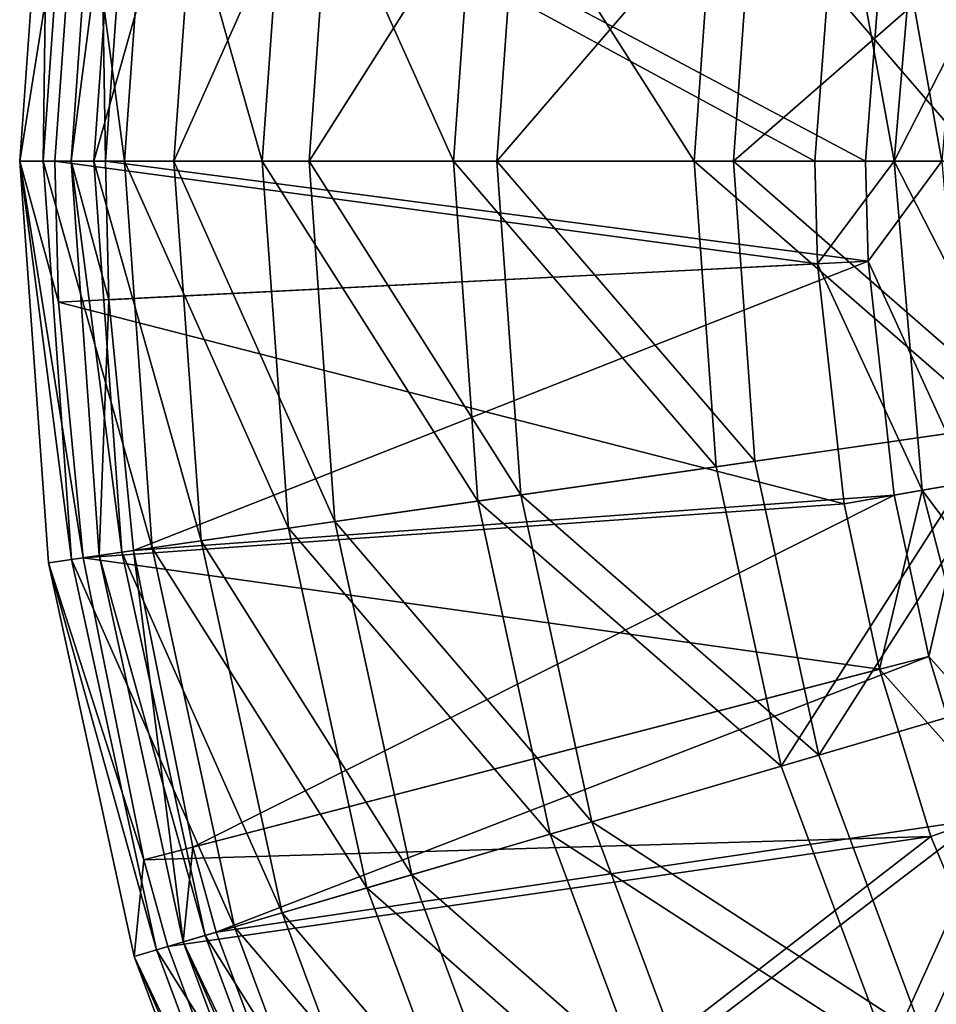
# Model space of a CAD drawing. Extents: x 1 to 221, y -110 to 110.
# Tile 14 of 256: x 1 to 37, y -33 to 6. Entities that reach past the tile are written whole.
import ezdxf

# ---------------------------------------------------------------- set-up
doc = ezdxf.new("R2010")
doc.units = 0
doc.header["$LTSCALE"] = 25.4
doc.layers.get('0').update_dxf_attribs({"color": 13, "linetype": 'CONTINUOUS'})

# ---------------------------------------------------------------- blocks, each defined once
blk = doc.blocks.new('PEAR-M-8672_STL_2')
at = {"color": 7}
mesh = blk.add_polyface(dxfattribs=at)
corners = [(3.587, 15.458, 129.39), (1.113, 0, 113.61), (2.481, 0, 129.39), (2.233, 15.653, 113.61)]
mesh.append_faces([[corners[k] for k in face] for face in [(0, 1, 2), (1, 0, 3)]], dxfattribs={"vtx0": -1, "color": 7})
mesh = blk.add_polyface(dxfattribs=at)
corners = [(2.233, 15.653, 113.61), (2.025, 0, 97.798), (1.113, 0, 113.61), (3.135, 15.523, 97.798)]
mesh.append_faces([[corners[k] for k in face] for face in [(0, 1, 2), (1, 0, 3)]], dxfattribs={"vtx0": -1, "color": 7})
mesh = blk.add_polyface(dxfattribs=at)
corners = [(3.135, 15.523, 97.798), (5.198, 0, 82.281), (2.025, 0, 97.798), (6.276, 15.072, 82.281)]
mesh.append_faces([[corners[k] for k in face] for face in [(0, 1, 2), (1, 0, 3)]], dxfattribs={"vtx0": -1, "color": 7})
mesh = blk.add_polyface(dxfattribs=at)
corners = [(3.587, 15.458, 129.39), (2.481, 0, 129.39), (32.105, 0, 314.653)]
mesh.append_faces([[corners[k] for k in face] for face in [(0, 1, 2)]], dxfattribs={"color": 7})
mesh = blk.add_polyface(dxfattribs=at)
corners = [(4.212, 15.368, 113.582), (4.456, 0, 129.074), (3.113, 0, 113.582), (5.542, 15.177, 129.074)]
mesh.append_faces([[corners[k] for k in face] for face in [(0, 1, 2), (1, 0, 3)]], dxfattribs={"vtx0": -1, "color": 7})
mesh = blk.add_polyface(dxfattribs=at)
corners = [(5.098, 15.241, 98.057), (3.113, 0, 113.582), (4.008, 0, 98.057), (4.212, 15.368, 113.582)]
mesh.append_faces([[corners[k] for k in face] for face in [(0, 1, 2), (1, 0, 3)]], dxfattribs={"vtx0": -1, "color": 7})
mesh = blk.add_polyface(dxfattribs=at)
corners = [(3.587, 15.458, 129.39), (32.105, 0, 314.653), (33.016, 11.962, 314.653)]
mesh.append_faces([[corners[k] for k in face] for face in [(0, 1, 2)]], dxfattribs={"color": 7})
mesh = blk.add_polyface(dxfattribs=at)
corners = [(8.182, 14.798, 82.821), (4.008, 0, 98.057), (7.124, 0, 82.821), (5.098, 15.241, 98.057)]
mesh.append_faces([[corners[k] for k in face] for face in [(0, 1, 2), (1, 0, 3)]], dxfattribs={"vtx0": -1, "color": 7})
mesh = blk.add_polyface(dxfattribs=at)
corners = [(5.542, 15.177, 129.074), (34.08, 0, 314.337), (4.456, 0, 129.074)]
mesh.append_faces([[corners[k] for k in face] for face in [(0, 1, 2)]], dxfattribs={"color": 7})
mesh = blk.add_polyface(dxfattribs=at)
corners = [(6.276, 15.072, 82.281), (10.567, 0, 67.38), (5.198, 0, 82.281), (11.591, 14.307, 67.38)]
mesh.append_faces([[corners[k] for k in face] for face in [(0, 1, 2), (1, 0, 3)]], dxfattribs={"vtx0": -1, "color": 7})
mesh = blk.add_polyface(dxfattribs=at)
corners = [(5.542, 15.177, 129.074), (34.968, 11.663, 314.337), (34.08, 0, 314.337)]
mesh.append_faces([[corners[k] for k in face] for face in [(0, 1, 2)]], dxfattribs={"color": 7})
mesh = blk.add_polyface(dxfattribs=at)
corners = [(13.4, 14.047, 68.191), (7.124, 0, 82.821), (12.395, 0, 68.191), (8.182, 14.798, 82.821)]
mesh.append_faces([[corners[k] for k in face] for face in [(0, 1, 2), (1, 0, 3)]], dxfattribs={"vtx0": -1, "color": 7})
mesh = blk.add_polyface(dxfattribs=at)
corners = [(11.591, 14.307, 67.38), (18.021, 0, 53.404), (10.567, 0, 67.38), (18.968, 13.247, 53.404)]
mesh.append_faces([[corners[k] for k in face] for face in [(0, 1, 2), (1, 0, 3)]], dxfattribs={"vtx0": -1, "color": 7})
mesh = blk.add_polyface(dxfattribs=at)
corners = [(20.643, 13.006, 54.47), (12.395, 0, 68.191), (19.713, 0, 54.47), (13.4, 14.047, 68.191)]
mesh.append_faces([[corners[k] for k in face] for face in [(0, 1, 2), (1, 0, 3)]], dxfattribs={"vtx0": -1, "color": 7})
mesh = blk.add_polyface(dxfattribs=at)
corners = [(18.968, 13.247, 53.404), (27.404, 0, 40.644), (18.021, 0, 53.404), (28.256, 11.911, 40.644)]
mesh.append_faces([[corners[k] for k in face] for face in [(0, 1, 2), (1, 0, 3)]], dxfattribs={"vtx0": -1, "color": 7})
mesh = blk.add_polyface(dxfattribs=at)
corners = [(29.762, 11.695, 41.942), (19.713, 0, 54.47), (28.926, 0, 41.942), (20.643, 13.006, 54.47)]
mesh.append_faces([[corners[k] for k in face] for face in [(0, 1, 2), (1, 0, 3)]], dxfattribs={"vtx0": -1, "color": 7})
mesh = blk.add_polyface(dxfattribs=at)
corners = [(36.287, 12.828, 327.286), (33.016, 11.962, 314.653), (35.196, 0, 327.286)]
mesh.append_faces([[corners[k] for k in face] for face in [(0, 1, 2)]], dxfattribs={"color": 7})
mesh = blk.add_polyface(dxfattribs=at)
corners = [(41.31, 11.967, 339.251), (35.196, 0, 327.286), (40.292, 0, 339.251), (36.287, 12.828, 327.286)]
mesh.append_faces([[corners[k] for k in face] for face in [(0, 1, 2), (1, 0, 3)]], dxfattribs={"vtx0": -1, "color": 7})
mesh = blk.add_polyface(dxfattribs=at)
corners = [(38.117, 12.514, 326.53), (37.052, 0, 326.53), (34.968, 11.663, 314.337)]
mesh.append_faces([[corners[k] for k in face] for face in [(0, 1, 2)]], dxfattribs={"color": 7})
mesh = blk.add_polyface(dxfattribs=at)
corners = [(28.256, 11.911, 40.644), (38.523, 0, 29.364), (27.404, 0, 40.644), (39.261, 10.329, 29.364)]
mesh.append_faces([[corners[k] for k in face] for face in [(0, 1, 2), (1, 0, 3)]], dxfattribs={"vtx0": -1, "color": 7})
mesh = blk.add_polyface(dxfattribs=at)
corners = [(33.016, 11.962, 314.653), (32.105, 0, 314.653), (35.196, 0, 327.286)]
mesh.append_faces([[corners[k] for k in face] for face in [(0, 1, 2)]], dxfattribs={"color": 7})
mesh = blk.add_polyface(dxfattribs=at)
corners = [(40.567, 10.141, 30.867), (28.926, 0, 41.942), (39.842, 0, 30.867), (29.762, 11.695, 41.942)]
mesh.append_faces([[corners[k] for k in face] for face in [(0, 1, 2), (1, 0, 3)]], dxfattribs={"vtx0": -1, "color": 7})
mesh = blk.add_polyface(dxfattribs=at)
corners = [(34.968, 11.663, 314.337), (37.052, 0, 326.53), (34.08, 0, 314.337)]
mesh.append_faces([[corners[k] for k in face] for face in [(0, 1, 2)]], dxfattribs={"color": 7})
mesh = blk.add_polyface(dxfattribs=at)
corners = [(1.113, 0, 113.61), (3.135, -15.523, 97.798), (2.233, -15.653, 113.61), (2.025, 0, 97.798)]
mesh.append_faces([[corners[k] for k in face] for face in [(0, 1, 2), (1, 0, 3)]], dxfattribs={"vtx0": -1, "color": 7})
mesh = blk.add_polyface(dxfattribs=at)
corners = [(1.113, 0, 113.61), (2.233, -15.653, 113.61), (3.587, -15.458, 129.39)]
mesh.append_faces([[corners[k] for k in face] for face in [(0, 1, 2)]], dxfattribs={"color": 7})
mesh = blk.add_polyface(dxfattribs=at)
corners = [(1.113, 0, 113.61), (3.587, -15.458, 129.39), (2.621, -5.502, 129.39)]
mesh.append_faces([[corners[k] for k in face] for face in [(0, 1, 2)]], dxfattribs={"color": 7})
mesh = blk.add_polyface(dxfattribs=at)
corners = [(1.113, 0, 113.61), (2.621, -5.502, 129.39), (2.481, 0, 129.39)]
mesh.append_faces([[corners[k] for k in face] for face in [(0, 1, 2)]], dxfattribs={"color": 7})
mesh = blk.add_polyface(dxfattribs=at)
corners = [(2.025, 0, 97.798), (6.276, -15.072, 82.281), (3.135, -15.523, 97.798), (5.198, 0, 82.281)]
mesh.append_faces([[corners[k] for k in face] for face in [(0, 1, 2), (1, 0, 3)]], dxfattribs={"vtx0": -1, "color": 7})
mesh = blk.add_polyface(dxfattribs=at)
corners = [(32.206, -4.001, 314.653), (2.481, 0, 129.39), (2.621, -5.502, 129.39), (32.105, 0, 314.653)]
mesh.append_faces([[corners[k] for k in face] for face in [(0, 1, 2), (1, 0, 3)]], dxfattribs={"vtx0": -1, "color": 7})
mesh = blk.add_polyface(dxfattribs=at)
corners = [(3.113, 0, 113.582), (4.593, -5.401, 129.074), (4.212, -15.368, 113.582)]
mesh.append_faces([[corners[k] for k in face] for face in [(0, 1, 2)]], dxfattribs={"color": 7})
mesh = blk.add_polyface(dxfattribs=at)
corners = [(4.456, 0, 129.074), (4.593, -5.401, 129.074), (3.113, 0, 113.582)]
mesh.append_faces([[corners[k] for k in face] for face in [(0, 1, 2)]], dxfattribs={"color": 7})
mesh = blk.add_polyface(dxfattribs=at)
corners = [(5.098, -15.241, 98.057), (3.113, 0, 113.582), (4.212, -15.368, 113.582), (4.008, 0, 98.057)]
mesh.append_faces([[corners[k] for k in face] for face in [(0, 1, 2), (1, 0, 3)]], dxfattribs={"vtx0": -1, "color": 7})
mesh = blk.add_polyface(dxfattribs=at)
corners = [(8.182, -14.798, 82.821), (4.008, 0, 98.057), (5.098, -15.241, 98.057), (7.124, 0, 82.821)]
mesh.append_faces([[corners[k] for k in face] for face in [(0, 1, 2), (1, 0, 3)]], dxfattribs={"vtx0": -1, "color": 7})
mesh = blk.add_polyface(dxfattribs=at)
corners = [(4.456, 0, 129.074), (34.179, -3.901, 314.337), (4.593, -5.401, 129.074), (34.08, 0, 314.337)]
mesh.append_faces([[corners[k] for k in face] for face in [(0, 1, 2), (1, 0, 3)]], dxfattribs={"vtx0": -1, "color": 7})
mesh = blk.add_polyface(dxfattribs=at)
corners = [(5.198, 0, 82.281), (11.591, -14.307, 67.38), (6.276, -15.072, 82.281), (10.567, 0, 67.38)]
mesh.append_faces([[corners[k] for k in face] for face in [(0, 1, 2), (1, 0, 3)]], dxfattribs={"vtx0": -1, "color": 7})
mesh = blk.add_polyface(dxfattribs=at)
corners = [(13.4, -14.047, 68.191), (7.124, 0, 82.821), (8.182, -14.798, 82.821), (12.395, 0, 68.191)]
mesh.append_faces([[corners[k] for k in face] for face in [(0, 1, 2), (1, 0, 3)]], dxfattribs={"vtx0": -1, "color": 7})
mesh = blk.add_polyface(dxfattribs=at)
corners = [(10.567, 0, 67.38), (18.968, -13.247, 53.404), (11.591, -14.307, 67.38), (18.021, 0, 53.404)]
mesh.append_faces([[corners[k] for k in face] for face in [(0, 1, 2), (1, 0, 3)]], dxfattribs={"vtx0": -1, "color": 7})
mesh = blk.add_polyface(dxfattribs=at)
corners = [(20.643, -13.006, 54.47), (12.395, 0, 68.191), (13.4, -14.047, 68.191), (19.713, 0, 54.47)]
mesh.append_faces([[corners[k] for k in face] for face in [(0, 1, 2), (1, 0, 3)]], dxfattribs={"vtx0": -1, "color": 7})
mesh = blk.add_polyface(dxfattribs=at)
corners = [(18.021, 0, 53.404), (28.256, -11.911, 40.644), (18.968, -13.247, 53.404), (27.404, 0, 40.644)]
mesh.append_faces([[corners[k] for k in face] for face in [(0, 1, 2), (1, 0, 3)]], dxfattribs={"vtx0": -1, "color": 7})
mesh = blk.add_polyface(dxfattribs=at)
corners = [(29.762, -11.695, 41.942), (19.713, 0, 54.47), (20.643, -13.006, 54.47), (28.926, 0, 41.942)]
mesh.append_faces([[corners[k] for k in face] for face in [(0, 1, 2), (1, 0, 3)]], dxfattribs={"vtx0": -1, "color": 7})
mesh = blk.add_polyface(dxfattribs=at)
corners = [(27.404, 0, 40.644), (39.261, -10.329, 29.364), (28.256, -11.911, 40.644), (38.523, 0, 29.364)]
mesh.append_faces([[corners[k] for k in face] for face in [(0, 1, 2), (1, 0, 3)]], dxfattribs={"vtx0": -1, "color": 7})
mesh = blk.add_polyface(dxfattribs=at)
corners = [(40.567, -10.141, 30.867), (28.926, 0, 41.942), (29.762, -11.695, 41.942), (39.842, 0, 30.867)]
mesh.append_faces([[corners[k] for k in face] for face in [(0, 1, 2), (1, 0, 3)]], dxfattribs={"vtx0": -1, "color": 7})
mesh = blk.add_polyface(dxfattribs=at)
corners = [(32.105, 0, 314.653), (32.206, -4.001, 314.653), (35.196, 0, 327.286)]
mesh.append_faces([[corners[k] for k in face] for face in [(0, 1, 2)]], dxfattribs={"color": 7})
mesh = blk.add_polyface(dxfattribs=at)
corners = [(35.196, 0, 327.286), (32.206, -4.001, 314.653), (36.287, -12.828, 327.286)]
mesh.append_faces([[corners[k] for k in face] for face in [(0, 1, 2)]], dxfattribs={"color": 7})
mesh = blk.add_polyface(dxfattribs=at)
corners = [(37.052, 0, 326.53), (34.179, -3.901, 314.337), (34.08, 0, 314.337)]
mesh.append_faces([[corners[k] for k in face] for face in [(0, 1, 2)]], dxfattribs={"color": 7})
mesh = blk.add_polyface(dxfattribs=at)
corners = [(37.052, 0, 326.53), (38.117, -12.514, 326.53), (34.179, -3.901, 314.337)]
mesh.append_faces([[corners[k] for k in face] for face in [(0, 1, 2)]], dxfattribs={"color": 7})
mesh = blk.add_polyface(dxfattribs=at)
corners = [(41.31, -11.967, 339.251), (35.196, 0, 327.286), (36.287, -12.828, 327.286), (40.292, 0, 339.251)]
mesh.append_faces([[corners[k] for k in face] for face in [(0, 1, 2), (1, 0, 3)]], dxfattribs={"vtx0": -1, "color": 7})
mesh = blk.add_polyface(dxfattribs=at)
corners = [(32.206, -4.001, 314.653), (2.621, -5.502, 129.39), (33.241, -13.35, 314.653)]
mesh.append_faces([[corners[k] for k in face] for face in [(0, 1, 2)]], dxfattribs={"color": 7})
mesh = blk.add_polyface(dxfattribs=at)
corners = [(34.179, -3.901, 314.337), (5.542, -15.177, 129.074), (4.593, -5.401, 129.074)]
mesh.append_faces([[corners[k] for k in face] for face in [(0, 1, 2)]], dxfattribs={"color": 7})
mesh = blk.add_polyface(dxfattribs=at)
corners = [(34.179, -3.901, 314.337), (35.188, -13.017, 314.337), (5.542, -15.177, 129.074)]
mesh.append_faces([[corners[k] for k in face] for face in [(0, 1, 2)]], dxfattribs={"color": 7})
mesh = blk.add_polyface(dxfattribs=at)
corners = [(32.206, -4.001, 314.653), (33.241, -13.35, 314.653), (36.287, -12.828, 327.286)]
mesh.append_faces([[corners[k] for k in face] for face in [(0, 1, 2)]], dxfattribs={"color": 7})
mesh = blk.add_polyface(dxfattribs=at)
corners = [(34.179, -3.901, 314.337), (38.117, -12.514, 326.53), (35.188, -13.017, 314.337)]
mesh.append_faces([[corners[k] for k in face] for face in [(0, 1, 2)]], dxfattribs={"color": 7})
mesh = blk.add_polyface(dxfattribs=at)
corners = [(2.621, -5.502, 129.39), (3.587, -15.458, 129.39), (33.241, -13.35, 314.653)]
mesh.append_faces([[corners[k] for k in face] for face in [(0, 1, 2)]], dxfattribs={"color": 7})
mesh = blk.add_polyface(dxfattribs=at)
corners = [(4.593, -5.401, 129.074), (5.542, -15.177, 129.074), (4.212, -15.368, 113.582)]
mesh.append_faces([[corners[k] for k in face] for face in [(0, 1, 2)]], dxfattribs={"color": 7})
mesh = blk.add_polyface(dxfattribs=at)
corners = [(39.261, -10.329, 29.364), (30.794, -23.58, 40.644), (28.256, -11.911, 40.644), (41.463, -20.448, 29.364)]
mesh.append_faces([[corners[k] for k in face] for face in [(0, 1, 2), (1, 0, 3)]], dxfattribs={"vtx0": -1, "color": 7})
mesh = blk.add_polyface(dxfattribs=at)
corners = [(32.255, -23.152, 41.942), (40.567, -10.141, 30.867), (29.762, -11.695, 41.942), (42.729, -20.076, 30.867)]
mesh.append_faces([[corners[k] for k in face] for face in [(0, 1, 2), (1, 0, 3)]], dxfattribs={"vtx0": -1, "color": 7})
mesh = blk.add_polyface(dxfattribs=at)
corners = [(32.255, -23.152, 41.942), (20.643, -13.006, 54.47), (23.415, -25.747, 54.47), (29.762, -11.695, 41.942)]
mesh.append_faces([[corners[k] for k in face] for face in [(0, 1, 2), (1, 0, 3)]], dxfattribs={"vtx0": -1, "color": 7})
mesh = blk.add_polyface(dxfattribs=at)
corners = [(18.968, -13.247, 53.404), (30.794, -23.58, 40.644), (21.791, -26.224, 53.404), (28.256, -11.911, 40.644)]
mesh.append_faces([[corners[k] for k in face] for face in [(0, 1, 2), (1, 0, 3)]], dxfattribs={"vtx0": -1, "color": 7})
mesh = blk.add_polyface(dxfattribs=at)
corners = [(44.337, -23.589, 339.251), (36.287, -12.828, 327.286), (39.531, -25.287, 327.286), (41.31, -11.967, 339.251)]
mesh.append_faces([[corners[k] for k in face] for face in [(0, 1, 2), (1, 0, 3)]], dxfattribs={"vtx0": -1, "color": 7})
mesh = blk.add_polyface(dxfattribs=at)
corners = [(38.117, -12.514, 326.53), (36.539, -19.306, 314.337), (35.188, -13.017, 314.337)]
mesh.append_faces([[corners[k] for k in face] for face in [(0, 1, 2)]], dxfattribs={"color": 7})
mesh = blk.add_polyface(dxfattribs=at)
corners = [(38.117, -12.514, 326.53), (41.282, -24.669, 326.53), (36.539, -19.306, 314.337)]
mesh.append_faces([[corners[k] for k in face] for face in [(0, 1, 2)]], dxfattribs={"color": 7})
mesh = blk.add_polyface(dxfattribs=at)
corners = [(35.188, -13.017, 314.337), (7.861, -26.731, 129.074), (5.542, -15.177, 129.074)]
mesh.append_faces([[corners[k] for k in face] for face in [(0, 1, 2)]], dxfattribs={"color": 7})
mesh = blk.add_polyface(dxfattribs=at)
corners = [(35.188, -13.017, 314.337), (36.539, -19.306, 314.337), (7.861, -26.731, 129.074)]
mesh.append_faces([[corners[k] for k in face] for face in [(0, 1, 2)]], dxfattribs={"color": 7})
mesh = blk.add_polyface(dxfattribs=at)
corners = [(23.415, -25.747, 54.47), (13.4, -14.047, 68.191), (16.394, -27.809, 68.191), (20.643, -13.006, 54.47)]
mesh.append_faces([[corners[k] for k in face] for face in [(0, 1, 2), (1, 0, 3)]], dxfattribs={"vtx0": -1, "color": 7})
mesh = blk.add_polyface(dxfattribs=at)
corners = [(36.287, -12.828, 327.286), (33.241, -13.35, 314.653), (34.627, -19.801, 314.653)]
mesh.append_faces([[corners[k] for k in face] for face in [(0, 1, 2)]], dxfattribs={"color": 7})
mesh = blk.add_polyface(dxfattribs=at)
corners = [(36.287, -12.828, 327.286), (34.627, -19.801, 314.653), (39.531, -25.287, 327.286)]
mesh.append_faces([[corners[k] for k in face] for face in [(0, 1, 2)]], dxfattribs={"color": 7})
mesh = blk.add_polyface(dxfattribs=at)
corners = [(33.241, -13.35, 314.653), (3.587, -15.458, 129.39), (34.627, -19.801, 314.653)]
mesh.append_faces([[corners[k] for k in face] for face in [(0, 1, 2)]], dxfattribs={"color": 7})
mesh = blk.add_polyface(dxfattribs=at)
corners = [(11.591, -14.307, 67.38), (21.791, -26.224, 53.404), (14.64, -28.324, 67.38), (18.968, -13.247, 53.404)]
mesh.append_faces([[corners[k] for k in face] for face in [(0, 1, 2), (1, 0, 3)]], dxfattribs={"vtx0": -1, "color": 7})
mesh = blk.add_polyface(dxfattribs=at)
corners = [(16.394, -27.809, 68.191), (8.182, -14.798, 82.821), (11.336, -29.294, 82.821), (13.4, -14.047, 68.191)]
mesh.append_faces([[corners[k] for k in face] for face in [(0, 1, 2), (1, 0, 3)]], dxfattribs={"vtx0": -1, "color": 7})
mesh = blk.add_polyface(dxfattribs=at)
corners = [(6.276, -15.072, 82.281), (14.64, -28.324, 67.38), (9.488, -29.836, 82.281), (11.591, -14.307, 67.38)]
mesh.append_faces([[corners[k] for k in face] for face in [(0, 1, 2), (1, 0, 3)]], dxfattribs={"vtx0": -1, "color": 7})
mesh = blk.add_polyface(dxfattribs=at)
corners = [(11.336, -29.294, 82.821), (5.098, -15.241, 98.057), (8.346, -30.172, 98.057), (8.182, -14.798, 82.821)]
mesh.append_faces([[corners[k] for k in face] for face in [(0, 1, 2), (1, 0, 3)]], dxfattribs={"vtx0": -1, "color": 7})
mesh = blk.add_polyface(dxfattribs=at)
corners = [(3.135, -15.523, 97.798), (9.488, -29.836, 82.281), (6.443, -30.73, 97.798), (6.276, -15.072, 82.281)]
mesh.append_faces([[corners[k] for k in face] for face in [(0, 1, 2), (1, 0, 3)]], dxfattribs={"vtx0": -1, "color": 7})
mesh = blk.add_polyface(dxfattribs=at)
corners = [(5.542, -15.177, 129.074), (7.487, -30.424, 113.582), (4.212, -15.368, 113.582)]
mesh.append_faces([[corners[k] for k in face] for face in [(0, 1, 2)]], dxfattribs={"color": 7})
mesh = blk.add_polyface(dxfattribs=at)
corners = [(8.346, -30.172, 98.057), (4.212, -15.368, 113.582), (7.487, -30.424, 113.582), (5.098, -15.241, 98.057)]
mesh.append_faces([[corners[k] for k in face] for face in [(0, 1, 2), (1, 0, 3)]], dxfattribs={"vtx0": -1, "color": 7})
mesh = blk.add_polyface(dxfattribs=at)
corners = [(5.542, -15.177, 129.074), (7.861, -26.731, 129.074), (7.487, -30.424, 113.582)]
mesh.append_faces([[corners[k] for k in face] for face in [(0, 1, 2)]], dxfattribs={"color": 7})
mesh = blk.add_polyface(dxfattribs=at)
corners = [(3.587, -15.458, 129.39), (2.233, -15.653, 113.61), (5.949, -27.226, 129.39)]
mesh.append_faces([[corners[k] for k in face] for face in [(0, 1, 2)]], dxfattribs={"color": 7})
mesh = blk.add_polyface(dxfattribs=at)
corners = [(2.233, -15.653, 113.61), (6.443, -30.73, 97.798), (5.568, -30.987, 113.61), (3.135, -15.523, 97.798)]
mesh.append_faces([[corners[k] for k in face] for face in [(0, 1, 2), (1, 0, 3)]], dxfattribs={"vtx0": -1, "color": 7})
mesh = blk.add_polyface(dxfattribs=at)
corners = [(2.233, -15.653, 113.61), (5.568, -30.987, 113.61), (5.949, -27.226, 129.39)]
mesh.append_faces([[corners[k] for k in face] for face in [(0, 1, 2)]], dxfattribs={"color": 7})
mesh = blk.add_polyface(dxfattribs=at)
corners = [(3.587, -15.458, 129.39), (5.949, -27.226, 129.39), (34.627, -19.801, 314.653)]
mesh.append_faces([[corners[k] for k in face] for face in [(0, 1, 2)]], dxfattribs={"color": 7})
mesh = blk.add_polyface(dxfattribs=at)
corners = [(36.539, -19.306, 314.337), (8.776, -30.045, 129.074), (7.861, -26.731, 129.074)]
mesh.append_faces([[corners[k] for k in face] for face in [(0, 1, 2)]], dxfattribs={"color": 7})
mesh = blk.add_polyface(dxfattribs=at)
corners = [(36.539, -19.306, 314.337), (38.48, -25.659, 314.337), (8.776, -30.045, 129.074)]
mesh.append_faces([[corners[k] for k in face] for face in [(0, 1, 2)]], dxfattribs={"color": 7})
mesh = blk.add_polyface(dxfattribs=at)
corners = [(36.539, -19.306, 314.337), (41.282, -24.669, 326.53), (38.48, -25.659, 314.337)]
mesh.append_faces([[corners[k] for k in face] for face in [(0, 1, 2)]], dxfattribs={"color": 7})
mesh = blk.add_polyface(dxfattribs=at)
corners = [(34.627, -19.801, 314.653), (5.949, -27.226, 129.39), (36.618, -26.317, 314.653)]
mesh.append_faces([[corners[k] for k in face] for face in [(0, 1, 2)]], dxfattribs={"color": 7})
mesh = blk.add_polyface(dxfattribs=at)
corners = [(34.627, -19.801, 314.653), (36.618, -26.317, 314.653), (39.531, -25.287, 327.286)]
mesh.append_faces([[corners[k] for k in face] for face in [(0, 1, 2)]], dxfattribs={"color": 7})
mesh = blk.add_polyface(dxfattribs=at)
corners = [(36.352, -34.137, 41.942), (42.729, -20.076, 30.867), (32.255, -23.152, 41.942), (46.282, -29.602, 30.867)]
mesh.append_faces([[corners[k] for k in face] for face in [(0, 1, 2), (1, 0, 3)]], dxfattribs={"vtx0": -1, "color": 7})
mesh = blk.add_polyface(dxfattribs=at)
corners = [(41.463, -20.448, 29.364), (34.968, -34.769, 40.644), (30.794, -23.58, 40.644), (45.081, -30.15, 29.364)]
mesh.append_faces([[corners[k] for k in face] for face in [(0, 1, 2), (1, 0, 3)]], dxfattribs={"vtx0": -1, "color": 7})
mesh = blk.add_polyface(dxfattribs=at)
corners = [(36.352, -34.137, 41.942), (23.415, -25.747, 54.47), (27.972, -37.964, 54.47), (32.255, -23.152, 41.942)]
mesh.append_faces([[corners[k] for k in face] for face in [(0, 1, 2), (1, 0, 3)]], dxfattribs={"vtx0": -1, "color": 7})
mesh = blk.add_polyface(dxfattribs=at)
corners = [(21.791, -26.224, 53.404), (34.968, -34.769, 40.644), (26.432, -38.667, 53.404), (30.794, -23.58, 40.644)]
mesh.append_faces([[corners[k] for k in face] for face in [(0, 1, 2), (1, 0, 3)]], dxfattribs={"vtx0": -1, "color": 7})
mesh = blk.add_polyface(dxfattribs=at)
corners = [(39.531, -25.287, 327.286), (36.618, -26.317, 314.653), (40.178, -34.79, 314.653)]
mesh.append_faces([[corners[k] for k in face] for face in [(0, 1, 2)]], dxfattribs={"color": 7})
mesh = blk.add_polyface(dxfattribs=at)
corners = [(38.48, -25.659, 314.337), (14.094, -44.302, 129.074), (8.776, -30.045, 129.074)]
mesh.append_faces([[corners[k] for k in face] for face in [(0, 1, 2)]], dxfattribs={"color": 7})
mesh = blk.add_polyface(dxfattribs=at)
corners = [(38.48, -25.659, 314.337), (41.951, -33.92, 314.337), (14.094, -44.302, 129.074)]
mesh.append_faces([[corners[k] for k in face] for face in [(0, 1, 2)]], dxfattribs={"color": 7})
mesh = blk.add_polyface(dxfattribs=at)
corners = [(27.972, -37.964, 54.47), (16.394, -27.809, 68.191), (21.315, -41.004, 68.191), (23.415, -25.747, 54.47)]
mesh.append_faces([[corners[k] for k in face] for face in [(0, 1, 2), (1, 0, 3)]], dxfattribs={"vtx0": -1, "color": 7})
mesh = blk.add_polyface(dxfattribs=at)
corners = [(36.618, -26.317, 314.653), (5.949, -27.226, 129.39), (6.881, -30.602, 129.39)]
mesh.append_faces([[corners[k] for k in face] for face in [(0, 1, 2)]], dxfattribs={"color": 7})
mesh = blk.add_polyface(dxfattribs=at)
corners = [(36.618, -26.317, 314.653), (6.881, -30.602, 129.39), (12.297, -45.122, 129.39)]
mesh.append_faces([[corners[k] for k in face] for face in [(0, 1, 2)]], dxfattribs={"color": 7})
mesh = blk.add_polyface(dxfattribs=at)
corners = [(36.618, -26.317, 314.653), (12.297, -45.122, 129.39), (40.178, -34.79, 314.653)]
mesh.append_faces([[corners[k] for k in face] for face in [(0, 1, 2)]], dxfattribs={"color": 7})
mesh = blk.add_polyface(dxfattribs=at)
corners = [(14.64, -28.324, 67.38), (26.432, -38.667, 53.404), (19.653, -41.763, 67.38), (21.791, -26.224, 53.404)]
mesh.append_faces([[corners[k] for k in face] for face in [(0, 1, 2), (1, 0, 3)]], dxfattribs={"vtx0": -1, "color": 7})
mesh = blk.add_polyface(dxfattribs=at)
corners = [(7.861, -26.731, 129.074), (8.776, -30.045, 129.074), (7.487, -30.424, 113.582)]
mesh.append_faces([[corners[k] for k in face] for face in [(0, 1, 2)]], dxfattribs={"color": 7})
mesh = blk.add_polyface(dxfattribs=at)
corners = [(5.949, -27.226, 129.39), (5.568, -30.987, 113.61), (6.881, -30.602, 129.39)]
mesh.append_faces([[corners[k] for k in face] for face in [(0, 1, 2)]], dxfattribs={"color": 7})
mesh = blk.add_polyface(dxfattribs=at)
corners = [(21.315, -41.004, 68.191), (11.336, -29.294, 82.821), (16.52, -43.194, 82.821), (16.394, -27.809, 68.191)]
mesh.append_faces([[corners[k] for k in face] for face in [(0, 1, 2), (1, 0, 3)]], dxfattribs={"vtx0": -1, "color": 7})
mesh = blk.add_polyface(dxfattribs=at)
corners = [(9.488, -29.836, 82.281), (19.653, -41.763, 67.38), (14.769, -43.994, 82.281), (14.64, -28.324, 67.38)]
mesh.append_faces([[corners[k] for k in face] for face in [(0, 1, 2), (1, 0, 3)]], dxfattribs={"vtx0": -1, "color": 7})
mesh = blk.add_polyface(dxfattribs=at)
corners = [(16.52, -43.194, 82.821), (8.346, -30.172, 98.057), (13.686, -44.488, 98.057), (11.336, -29.294, 82.821)]
mesh.append_faces([[corners[k] for k in face] for face in [(0, 1, 2), (1, 0, 3)]], dxfattribs={"vtx0": -1, "color": 7})
mesh = blk.add_polyface(dxfattribs=at)
corners = [(6.443, -30.73, 97.798), (14.769, -43.994, 82.281), (11.882, -45.312, 97.798), (9.488, -29.836, 82.281)]
mesh.append_faces([[corners[k] for k in face] for face in [(0, 1, 2), (1, 0, 3)]], dxfattribs={"vtx0": -1, "color": 7})
mesh = blk.add_polyface(dxfattribs=at)
corners = [(41.971, -44.428, 41.942), (46.282, -29.602, 30.867), (36.352, -34.137, 41.942), (51.154, -38.526, 30.867)]
mesh.append_faces([[corners[k] for k in face] for face in [(0, 1, 2), (1, 0, 3)]], dxfattribs={"vtx0": -1, "color": 7})
mesh = blk.add_polyface(dxfattribs=at)
corners = [(7.487, -30.424, 113.582), (14.094, -44.302, 129.074), (12.872, -44.86, 113.582), (8.776, -30.045, 129.074)]
mesh.append_faces([[corners[k] for k in face] for face in [(0, 1, 2), (1, 0, 3)]], dxfattribs={"vtx0": -1, "color": 7})
mesh = blk.add_polyface(dxfattribs=at)
corners = [(13.686, -44.488, 98.057), (7.487, -30.424, 113.582), (12.872, -44.86, 113.582), (8.346, -30.172, 98.057)]
mesh.append_faces([[corners[k] for k in face] for face in [(0, 1, 2), (1, 0, 3)]], dxfattribs={"vtx0": -1, "color": 7})
mesh = blk.add_polyface(dxfattribs=at)
corners = [(45.081, -30.15, 29.364), (40.691, -45.25, 40.644), (34.968, -34.769, 40.644), (50.044, -39.239, 29.364)]
mesh.append_faces([[corners[k] for k in face] for face in [(0, 1, 2), (1, 0, 3)]], dxfattribs={"vtx0": -1, "color": 7})
mesh = blk.add_polyface(dxfattribs=at)
corners = [(12.297, -45.122, 129.39), (5.568, -30.987, 113.61), (11.052, -45.691, 113.61), (6.881, -30.602, 129.39)]
mesh.append_faces([[corners[k] for k in face] for face in [(0, 1, 2), (1, 0, 3)]], dxfattribs={"vtx0": -1, "color": 7})
mesh = blk.add_polyface(dxfattribs=at)
corners = [(5.568, -30.987, 113.61), (11.882, -45.312, 97.798), (11.052, -45.691, 113.61), (6.443, -30.73, 97.798)]
mesh.append_faces([[corners[k] for k in face] for face in [(0, 1, 2), (1, 0, 3)]], dxfattribs={"vtx0": -1, "color": 7})
blk = doc.blocks.new('GRUPUJ_5')
at = {"color": 0}
blk.add_blockref('PEAR-M-8672_STL_2', (-1.113, 109.989, -2.022), dxfattribs=at)

msp = doc.modelspace()

# ---------------------------------------------------------------- block references
at = {"color": 0}
msp.add_blockref('GRUPUJ_5', (1.113, -109.989, 2.022), dxfattribs=at)

doc.saveas('drawing.dxf')
